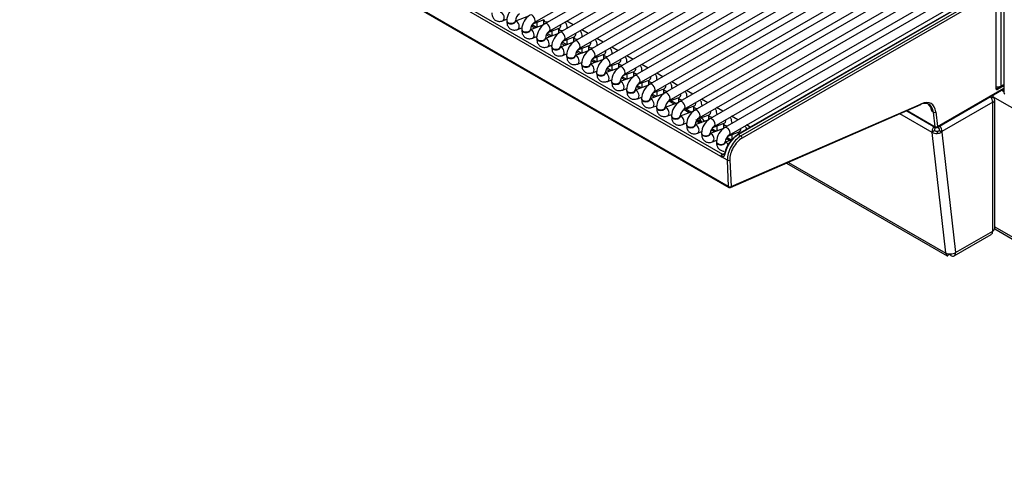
# Model space of a CAD drawing. Header units: millimetres. Extents: x 0 to 287, y 0 to 200.
# Tile 27 of 45: x 207 to 236, y 70 to 83. Entities that reach past the tile are written whole.
import ezdxf

# ---------------------------------------------------------------- set-up
doc = ezdxf.new("R2010")
doc.units = ezdxf.units.MM
doc.layers.add('134.135_BW4_CTM-', color=7, linetype='Continuous')
doc.layers.add('Standard', color=7, linetype='Continuous')

# ---------------------------------------------------------------- blocks, each defined once
blk = doc.blocks.new('SE')
at = {"layer": '134.135_BW4_CTM-', "color": 7, "linetype": 'Continuous'}
for p, q in [((235.639, 115.841), (235.639, 81.28)), ((227.707, 78.574), (205.15, 91.598)), ((205.151, 91.588), (227.708, 78.565)), ((205.161, 91.57), (227.718, 78.547)), ((222.107, 83.301), (231.229, 88.567)), ((231.536, 88.534), (222.414, 83.268)), ((222.539, 83.051), (231.661, 88.318)), ((231.968, 88.285), (222.846, 83.018)), ((222.971, 82.802), (232.093, 88.068)), ((232.4, 88.035), (223.278, 82.769)), ((223.403, 82.552), (232.525, 87.819)), ((232.832, 87.786), (223.71, 82.519)), ((223.835, 82.303), (232.957, 87.569)), ((233.264, 87.536), (224.142, 82.27)), ((224.267, 82.053), (233.389, 87.32)), ((233.696, 87.287), (224.574, 82.02)), ((224.699, 81.804), (233.821, 87.07)), ((234.128, 87.037), (225.006, 81.771)), ((225.131, 81.555), (234.253, 86.821)), ((234.434, 86.715), (225.438, 81.522)), ((225.563, 81.305), (234.442, 86.431)), ((234.447, 86.224), (225.871, 81.272)), ((225.996, 81.056), (234.455, 85.939)), ((234.46, 85.732), (226.303, 81.023)), ((226.428, 80.806), (234.467, 85.448)), ((234.473, 85.241), (226.735, 80.773)), ((226.86, 80.557), (234.392, 84.906)), ((218.697, 84.605), (227.528, 79.506)), ((234.485, 84.749), (227.167, 80.524)), ((227.484, 79.439), (218.652, 84.538)), ((227.292, 80.307), (234.61, 84.533)), ((234.917, 84.5), (227.599, 80.274)), ((235.556, 84.362), (235.556, 81.467)), ((227.724, 80.058), (235.042, 84.283)), ((234.931, 84.097), (227.963, 80.074)), ((234.956, 84.095), (227.988, 80.072)), ((228.06, 80.03), (235.028, 84.053)), ((235.415, 81.395), (235.415, 84.268)), ((235.424, 81.407), (235.424, 84.28)), ((235.063, 83.992), (228.095, 79.969)), ((221.94, 83.486), (221.561, 83.345)), ((221.194, 83.351), (221.318, 83.398)), ((221.311, 83.352), (221.311, 83.336)), ((221.561, 83.336), (221.561, 83.352)), ((222.372, 83.237), (221.993, 83.095)), ((222.12, 83.143), (222.021, 83.2)), ((222.168, 83.161), (222.041, 83.234)), ((222.068, 83.267), (222.394, 83.389)), ((222.189, 83.169), (222.189, 83.313)), ((222.189, 83.197), (222.219, 83.18)), ((222.371, 83.381), (222.371, 83.237)), ((223.223, 83.236), (223.041, 83.341)), ((221.626, 83.102), (221.75, 83.149)), ((221.743, 83.103), (221.743, 83.086)), ((221.993, 83.086), (221.993, 83.103)), ((222.058, 82.853), (222.182, 82.899)), ((222.804, 82.988), (222.425, 82.846)), ((222.552, 82.893), (222.453, 82.95)), ((222.6, 82.911), (222.473, 82.984)), ((222.5, 83.018), (222.826, 83.14)), ((222.621, 82.919), (222.621, 83.063)), ((222.621, 82.948), (222.652, 82.93)), ((222.804, 83.131), (222.804, 82.987)), ((222.932, 82.768), (223.258, 82.89)), ((223.054, 83.138), (223.054, 83.14)), ((223.236, 82.882), (223.236, 82.738)), ((223.655, 82.987), (223.473, 83.092)), ((223.486, 82.888), (223.486, 82.891)), ((222.175, 82.853), (222.175, 82.837)), ((222.425, 82.837), (222.425, 82.853)), ((222.49, 82.603), (222.614, 82.65)), ((222.607, 82.604), (222.607, 82.587)), ((223.236, 82.738), (222.857, 82.596)), ((222.857, 82.587), (222.857, 82.604)), ((222.984, 82.644), (222.885, 82.701)), ((223.032, 82.662), (222.906, 82.735)), ((223.054, 82.67), (223.054, 82.814)), ((223.054, 82.698), (223.084, 82.681)), ((223.364, 82.519), (223.69, 82.641)), ((223.668, 82.632), (223.668, 82.488)), ((224.087, 82.737), (223.905, 82.842)), ((223.918, 82.639), (223.918, 82.641)), ((224.52, 82.488), (224.337, 82.593)), ((222.922, 82.354), (223.046, 82.4)), ((223.039, 82.354), (223.039, 82.338)), ((223.669, 82.489), (223.289, 82.347)), ((223.289, 82.338), (223.289, 82.354)), ((223.416, 82.394), (223.317, 82.451)), ((223.464, 82.412), (223.338, 82.486)), ((223.486, 82.42), (223.486, 82.564)), ((223.486, 82.449), (223.516, 82.432)), ((223.796, 82.269), (224.122, 82.391)), ((223.918, 82.171), (223.918, 82.315)), ((224.1, 82.383), (224.1, 82.239)), ((224.35, 82.39), (224.35, 82.392)), ((224.952, 82.238), (224.77, 82.343)), ((223.354, 82.104), (223.478, 82.151)), ((223.471, 82.105), (223.471, 82.089)), ((224.101, 82.239), (223.721, 82.097)), ((223.721, 82.089), (223.721, 82.105)), ((223.848, 82.145), (223.749, 82.202)), ((223.896, 82.163), (223.77, 82.236)), ((223.918, 82.199), (223.948, 82.182)), ((224.228, 82.02), (224.554, 82.142)), ((224.35, 81.921), (224.35, 82.066)), ((224.532, 82.134), (224.532, 81.99)), ((224.782, 82.14), (224.782, 82.142)), ((225.384, 81.989), (225.202, 82.094)), ((223.786, 81.855), (223.91, 81.901)), ((223.903, 81.855), (223.903, 81.839)), ((224.533, 81.99), (224.153, 81.848)), ((224.153, 81.839), (224.153, 81.855)), ((224.28, 81.895), (224.181, 81.952)), ((224.328, 81.914), (224.202, 81.987)), ((224.35, 81.95), (224.38, 81.933)), ((224.965, 81.74), (224.585, 81.599)), ((224.66, 81.771), (224.986, 81.893)), ((224.782, 81.672), (224.782, 81.816)), ((224.964, 81.884), (224.964, 81.74)), ((225.214, 81.891), (225.214, 81.893)), ((225.816, 81.739), (225.634, 81.844)), ((224.218, 81.605), (224.343, 81.652)), ((224.335, 81.606), (224.335, 81.59)), ((224.585, 81.59), (224.585, 81.606)), ((224.712, 81.646), (224.613, 81.703)), ((224.76, 81.664), (224.634, 81.737)), ((224.782, 81.701), (224.812, 81.683)), ((225.397, 81.491), (225.017, 81.349)), ((225.192, 81.415), (225.066, 81.488)), ((225.092, 81.521), (225.418, 81.643)), ((225.214, 81.423), (225.214, 81.567)), ((225.396, 81.635), (225.396, 81.491)), ((225.646, 81.641), (225.646, 81.644)), ((226.248, 81.49), (226.066, 81.595)), ((235.639, 81.475), (235.457, 81.37)), ((235.556, 81.467), (235.639, 81.515)), ((224.65, 81.356), (224.775, 81.402)), ((224.767, 81.357), (224.767, 81.34)), ((225.017, 81.34), (225.017, 81.357)), ((225.144, 81.396), (225.045, 81.453)), ((225.214, 81.451), (225.244, 81.434)), ((225.829, 81.242), (225.449, 81.1)), ((225.565, 81.153), (225.477, 81.204)), ((225.625, 81.165), (225.498, 81.238)), ((225.524, 81.272), (225.851, 81.394)), ((225.646, 81.173), (225.646, 81.317)), ((225.646, 81.202), (225.676, 81.184)), ((225.828, 81.385), (225.828, 81.241)), ((226.078, 81.392), (226.078, 81.394)), ((226.68, 81.24), (226.498, 81.346)), ((233.717, 80.279), (235.639, 81.389)), ((233.727, 80.302), (235.639, 81.405)), ((233.727, 80.3), (235.639, 81.404)), ((235.321, 81.205), (235.321, 81.154)), ((235.424, 81.416), (235.439, 81.404)), ((235.439, 81.404), (235.527, 81.455)), ((235.639, 81.307), (235.569, 81.348)), ((225.082, 81.106), (225.207, 81.153)), ((225.199, 81.107), (225.199, 81.091)), ((225.449, 81.091), (225.449, 81.107)), ((225.514, 80.857), (225.639, 80.904)), ((226.261, 80.992), (225.881, 80.85)), ((225.956, 81.022), (226.283, 81.144)), ((226.142, 80.948), (225.99, 81.035)), ((226.191, 80.966), (226.051, 81.047)), ((226.078, 81.031), (226.078, 81.068)), ((226.26, 81.136), (226.26, 80.992)), ((226.388, 80.773), (226.715, 80.895)), ((226.51, 81.142), (226.51, 81.145)), ((227.112, 80.991), (226.93, 81.096)), ((226.942, 80.893), (226.942, 80.895)), ((227.763, 78.544), (233.252, 80.935)), ((227.778, 78.57), (233.267, 80.961)), ((235.321, 81.001), (233.857, 80.155)), ((235.284, 81.132), (235.321, 81.154)), ((247.342, 74.224), (235.321, 81.164)), ((235.321, 81.001), (235.321, 80.99)), ((235.321, 77.286), (235.321, 80.99)), ((235.38, 77.368), (235.38, 81.072)), ((225.631, 80.858), (225.631, 80.841)), ((225.881, 80.841), (225.881, 80.858)), ((225.946, 80.608), (226.071, 80.654)), ((226.063, 80.608), (226.063, 80.592)), ((226.693, 80.743), (226.313, 80.601)), ((226.313, 80.592), (226.313, 80.608)), ((226.574, 80.698), (226.422, 80.786)), ((226.623, 80.716), (226.471, 80.804)), ((226.51, 80.782), (226.51, 80.818)), ((226.692, 80.886), (226.692, 80.742)), ((226.82, 80.523), (227.147, 80.645)), ((227.124, 80.637), (227.124, 80.493)), ((227.544, 80.742), (227.362, 80.847)), ((227.374, 80.644), (227.374, 80.646)), ((233.574, 80.135), (232.646, 80.671)), ((232.841, 80.756), (233.667, 80.279)), ((232.853, 80.761), (233.657, 80.297)), ((233.609, 80.718), (233.572, 80.74)), ((233.657, 80.298), (233.609, 80.718)), ((233.68, 80.723), (233.727, 80.302)), ((226.378, 80.358), (226.503, 80.405)), ((226.495, 80.359), (226.495, 80.342)), ((227.125, 80.493), (226.745, 80.351)), ((226.745, 80.342), (226.745, 80.359)), ((226.872, 80.399), (226.773, 80.455)), ((226.915, 80.548), (226.903, 80.554)), ((226.92, 80.417), (226.905, 80.426)), ((226.942, 80.53), (226.942, 80.569)), ((227.252, 80.274), (227.579, 80.396)), ((227.556, 80.387), (227.556, 80.243)), ((227.976, 80.492), (227.794, 80.597)), ((227.806, 80.394), (227.806, 80.396)), ((228.331, 80.287), (228.226, 80.348)), ((226.81, 80.109), (226.935, 80.155)), ((226.927, 80.109), (226.927, 80.093)), ((227.557, 80.244), (227.177, 80.102)), ((227.177, 80.093), (227.177, 80.109)), ((227.304, 80.149), (227.205, 80.206)), ((227.352, 80.167), (227.226, 80.24)), ((227.374, 80.175), (227.374, 80.319)), ((227.374, 80.204), (227.404, 80.187)), ((227.684, 80.024), (228.011, 80.146)), ((227.806, 79.933), (227.806, 80.07)), ((227.988, 80.138), (227.988, 80.089)), ((227.988, 80.072), (228.06, 80.03)), ((233.644, 80.186), (233.574, 80.135)), ((233.968, 76.658), (233.574, 80.135)), ((233.661, 80.26), (233.608, 80.283)), ((233.657, 80.297), (233.657, 80.298)), ((233.715, 80.172), (233.715, 80.107)), ((233.727, 80.302), (233.727, 80.3)), ((233.786, 80.196), (233.786, 80.186)), ((233.786, 80.186), (233.857, 80.145)), ((233.857, 80.155), (233.857, 80.145)), ((233.857, 80.145), (234.251, 76.668)), ((227.242, 79.859), (227.367, 79.906)), ((227.359, 79.86), (227.359, 79.844)), ((227.796, 79.922), (227.609, 79.852)), ((227.609, 79.844), (227.609, 79.86)), ((227.736, 79.9), (227.637, 79.956)), ((227.785, 79.918), (227.658, 79.991)), ((227.806, 79.955), (227.828, 79.942)), ((227.528, 79.506), (227.603, 79.527)), ((227.671, 79.333), (227.504, 79.43)), ((227.707, 78.574), (227.671, 79.333)), ((227.742, 79.335), (227.778, 78.57)), ((229.38, 79.249), (234.009, 76.576)), ((229.429, 79.27), (233.969, 76.649)), ((227.708, 78.565), (227.707, 78.574)), ((227.778, 78.57), (227.778, 78.57)), ((234.251, 76.668), (235.321, 77.286)), ((235.377, 77.349), (247.383, 70.417)), ((235.38, 77.415), (247.342, 70.509)), ((234.209, 76.576), (235.28, 77.194)), ((233.969, 76.649), (233.968, 76.658)), ((234.047, 76.632), (234.016, 76.573)), ((234.052, 76.632), (234.052, 76.619)), ((234.052, 76.619), (234.054, 76.631)), ((234.073, 76.63), (234.073, 76.62)), ((234.087, 76.63), (234.087, 76.599)), ((234.109, 76.586), (234.087, 76.599))]:
    blk.add_line(p, q, dxfattribs=at)
for centre, radius, start, end in [((221.821, 83.334), 0.511, 122.0582, 177.9418), ((221.826, 83.331), 0.266, 124.6005, 175.3995), ((222.253, 83.084), 0.511, 122.0582, 177.9418), ((222.258, 83.081), 0.266, 124.6005, 175.3995), ((222.685, 82.835), 0.511, 122.0582, 177.9418), ((222.69, 82.832), 0.266, 124.6005, 175.3995), ((223.117, 82.585), 0.511, 122.0582, 177.9418), ((223.123, 82.582), 0.266, 124.6005, 175.3995), ((223.549, 82.336), 0.511, 122.0582, 177.9418), ((223.555, 82.333), 0.266, 124.6005, 175.3995), ((223.981, 82.087), 0.511, 122.0582, 177.9418), ((223.987, 82.084), 0.266, 124.6005, 175.3995), ((224.413, 81.837), 0.511, 122.0582, 177.9418), ((224.419, 81.834), 0.266, 124.6005, 175.3995), ((224.845, 81.588), 0.511, 122.0582, 177.9418), ((224.851, 81.585), 0.266, 124.6005, 175.3995), ((225.277, 81.338), 0.511, 122.0582, 177.9418), ((225.283, 81.335), 0.266, 124.6005, 175.3995), ((225.71, 81.089), 0.511, 122.0582, 177.9418), ((225.715, 81.086), 0.266, 124.6005, 175.3995), ((226.142, 80.839), 0.511, 122.0582, 177.9418), ((226.147, 80.836), 0.266, 124.6005, 175.3995), ((225.901, 80.787), 0.3, 60, 62.6268), ((226.574, 80.59), 0.511, 122.0582, 177.9418), ((234.658, 81.202), 1.181, 194.7443, 203.0719), ((231.903, 80.277), 1.731, 15.5044, 21.1882), ((226.579, 80.587), 0.266, 124.6005, 175.3995), ((227.006, 80.34), 0.511, 122.0582, 177.9418), ((227.011, 80.337), 0.266, 124.6005, 175.3995), ((226.765, 80.288), 0.3, 33.2564, 60), ((227.438, 80.091), 0.511, 122.0582, 177.9418), ((226.801, 80.223), 0.255, 54.0422, 60.0503), ((227.443, 80.088), 0.266, 124.6005, 175.3995), ((227.87, 79.842), 0.511, 122.0582, 177.9418), ((227.875, 79.839), 0.266, 124.6005, 175.3995), ((233.692, 80.322), 0.05, 240, 300), ((233.724, 80.312), 0.141, 266.0544, 296.0815), ((233.718, 80.383), 0.276, 269.4937, 300.2921), ((227.743, 78.59), 0.05, 240, 293.5365), ((234.111, 76.906), 0.276, 269.4937, 300.2921)]:
    blk.add_arc(centre, radius, start, end, dxfattribs=at)
for centre, major_axis, ratio, start_param, end_param in [((221.15, 83.469), (-0.044, 0.117), 0.668835, 3.140971, 6.010802), ((222.045, 83.409), (0.062, -0.108), 0.57735, 0.010172, 3.141304), ((221.436, 83.352), (-0.125, 0), 0.57735, 0.000148, 3.133631), ((221.436, 83.336), (-0.125, 0), 0.57735, 0, 3.141593), ((221.582, 83.219), (-0.044, 0.117), 0.668835, 3.140971, 6.011776), ((222.496, 83.39), (-0.125, 0), 0.57735, 0.1188, 1.602936), ((222.477, 83.159), (0.062, -0.108), 0.57735, 0.010172, 3.141304), ((222.782, 83.257), (-0.044, 0.117), 0.668835, 3.141593, 4.350833), ((221.868, 83.103), (-0.125, 0), 0.57735, 0.000148, 3.133631), ((221.868, 83.086), (-0.125, 0), 0.57735, 0, 3.141593), ((222.014, 82.97), (-0.044, 0.117), 0.668835, 3.140971, 6.010802), ((222.929, 83.14), (-0.125, 0), 0.57735, 0.1188, 1.602936), ((222.909, 82.91), (0.062, -0.108), 0.57735, 0.010172, 3.141304), ((222.929, 83.14), (-0.125, 0), 0.57735, 3.109453, 3.142332), ((223.361, 82.891), (-0.125, 0), 0.57735, 0.1188, 1.602936), ((223.214, 83.007), (-0.044, 0.117), 0.668835, 3.141593, 4.350833), ((223.361, 82.891), (-0.125, 0), 0.57735, 3.109453, 3.142332), ((222.3, 82.853), (-0.125, 0), 0.57735, 0.000148, 3.133631), ((222.3, 82.837), (-0.125, 0), 0.57735, 0, 3.141593), ((222.446, 82.72), (-0.044, 0.117), 0.668835, 3.140971, 6.010802), ((222.732, 82.604), (-0.125, 0), 0.57735, 0.000148, 3.133631), ((222.878, 82.471), (-0.044, 0.117), 0.668835, 3.140971, 6.010802), ((223.341, 82.661), (0.062, -0.108), 0.57735, 0.010172, 3.141304), ((223.793, 82.641), (-0.125, 0), 0.57735, 0.1188, 1.602936), ((223.647, 82.758), (-0.044, 0.117), 0.668835, 3.141593, 4.350833), ((223.793, 82.641), (-0.125, 0), 0.57735, 3.109453, 3.142332), ((222.732, 82.587), (-0.125, 0), 0.57735, 0, 3.141593), ((223.164, 82.354), (-0.125, 0), 0.57735, 0.000148, 3.133631), ((223.164, 82.338), (-0.125, 0), 0.57735, 0, 3.141593), ((223.31, 82.221), (-0.044, 0.117), 0.668835, 3.140971, 6.010802), ((223.773, 82.411), (0.062, -0.108), 0.57735, 0.010172, 3.141304), ((224.225, 82.392), (-0.125, 0), 0.57735, 0.1188, 1.602936), ((224.079, 82.509), (-0.044, 0.117), 0.668835, 3.141593, 4.350833), ((224.225, 82.392), (-0.125, 0), 0.57735, 3.109453, 3.142332), ((223.596, 82.105), (-0.125, 0), 0.57735, 0.000148, 3.133631), ((223.596, 82.089), (-0.125, 0), 0.57735, 0, 3.141593), ((223.742, 81.972), (-0.044, 0.117), 0.668835, 3.140971, 6.010802), ((224.205, 82.162), (0.063, -0.108), 0.57735, 0.010172, 3.141304), ((224.657, 82.142), (-0.125, 0), 0.57735, 0.1188, 1.602936), ((224.511, 82.259), (-0.044, 0.117), 0.668835, 3.141593, 4.350833), ((224.637, 81.912), (0.062, -0.108), 0.57735, 0.010172, 3.141304), ((224.657, 82.142), (-0.125, 0), 0.57735, 3.109453, 3.142332), ((224.028, 81.855), (-0.125, 0), 0.57735, 0.000148, 3.133631), ((224.028, 81.839), (-0.125, 0), 0.57735, 0, 3.141593), ((224.174, 81.722), (-0.044, 0.117), 0.668835, 3.140971, 6.010802), ((225.089, 81.893), (-0.125, 0), 0.57735, 0.1188, 1.602936), ((224.943, 82.01), (-0.044, 0.117), 0.668835, 3.141593, 4.350833), ((225.069, 81.663), (0.063, -0.108), 0.57735, 0.010172, 3.141304), ((225.089, 81.893), (-0.125, 0), 0.57735, 3.109453, 3.142332), ((225.375, 81.76), (-0.044, 0.117), 0.668835, 3.141593, 4.350833), ((224.46, 81.606), (-0.125, 0), 0.57735, 0.000148, 3.133631), ((224.46, 81.59), (-0.125, 0), 0.57735, 0, 3.141593), ((224.606, 81.473), (-0.044, 0.117), 0.668835, 3.140971, 6.010802), ((225.521, 81.644), (-0.125, 0), 0.57735, 0.1188, 1.602936), ((225.501, 81.413), (0.063, -0.108), 0.57735, 0.010172, 3.141304), ((225.521, 81.644), (-0.125, 0), 0.57735, 3.109453, 3.142332), ((225.807, 81.511), (-0.044, 0.117), 0.668835, 3.141593, 4.350833), ((235.471, 81.519), (0.12, -0.003), 0.595349, 4.321506, 5.514675), ((224.892, 81.357), (-0.125, 0), 0.57735, 0.000148, 3.133631), ((224.892, 81.34), (-0.125, 0), 0.57735, 0, 3.141593), ((225.038, 81.224), (-0.044, 0.117), 0.668835, 3.140971, 6.010802), ((225.953, 81.394), (-0.125, 0), 0.57735, 0.1188, 1.602936), ((225.933, 81.164), (0.063, -0.108), 0.57735, 0.010172, 3.141304), ((225.953, 81.394), (-0.125, 0), 0.57735, 3.109453, 3.142332), ((226.239, 81.261), (-0.044, 0.117), 0.668835, 3.141593, 4.350833), ((235.394, 81.407), (-0.03, 0), 0.57735, 2.356194, 3.141593), ((235.457, 81.419), (0.0297, 0.0527), 0.57569, 2.345392, 3.913459), ((235.436, 81.432), (0.0098, 0.0295), 0.633596, 2.947771, 3.779159), ((235.436, 81.382), (-0.015, 0.026), 0.57735, 3.926991, 5.340708), ((235.744, 81.28), (0.105, 0), 0.57735, 3.141593, 3.926991), ((225.324, 81.107), (-0.125, 0), 0.57735, 0.000148, 3.133631), ((225.324, 81.091), (-0.125, 0), 0.57735, 0, 3.141593), ((225.47, 80.974), (-0.044, 0.117), 0.668835, 3.140971, 6.010802), ((225.511, 80.886), (-0.149, -0.259), 0.57735, 3.452959, 3.665191), ((225.901, 80.787), (-0.15, -0.26), 0.57735, 3.141593, 3.224467), ((226.385, 81.145), (-0.125, 0), 0.57735, 0.1188, 1.602936), ((226.365, 80.914), (0.063, -0.108), 0.57735, 0.010172, 3.141304), ((226.385, 81.145), (-0.125, 0), 0.57735, 3.109453, 3.142332), ((226.671, 81.012), (-0.044, 0.117), 0.668835, 3.141593, 4.350833), ((226.817, 80.895), (-0.125, 0), 0.57735, 3.109453, 3.142332), ((233.174, 80.405), (-0.31, -0.537), 0.57735, 2.478368, 3.804818), ((233.232, 80.981), (-0.02, 0.0458), 0.643408, 3.141593, 3.996013), ((233.21, 80.384), (-0.335, -0.58), 0.57735, 2.478368, 3.804818), ((233.14, 80.424), (-0.29, -0.548), 0.59563, 2.456129, 3.045128), ((235.18, 81.082), (0.1, -0.173), 0.57735, 0.785398, 1.749552), ((235.18, 81.072), (-0.2, 0), 0.57735, 2.356194, 3.926991), ((225.756, 80.858), (-0.125, 0), 0.57735, 0.000148, 3.133631), ((225.756, 80.841), (-0.125, 0), 0.57735, 0, 3.141593), ((225.902, 80.725), (-0.044, 0.117), 0.668835, 3.140971, 6.010802), ((226.188, 80.608), (-0.125, 0), 0.57735, 0.000148, 3.133631), ((226.817, 80.895), (-0.125, 0), 0.57735, 0.1188, 1.602936), ((226.797, 80.665), (0.063, -0.108), 0.57735, 0.010172, 3.141304), ((227.249, 80.646), (-0.125, 0), 0.57735, 0.1188, 1.602936), ((227.103, 80.762), (-0.044, 0.117), 0.668835, 3.141593, 4.350833), ((227.249, 80.646), (-0.125, 0), 0.57735, 3.109453, 3.142332), ((233.644, 80.743), (0.0497, 0.0056), 0.643408, 3.857969, 5.428765), ((226.188, 80.592), (-0.125, 0), 0.57735, 0, 3.141593), ((226.334, 80.475), (-0.044, 0.117), 0.668835, 3.140971, 6.010802), ((226.62, 80.359), (-0.125, 0), 0.57735, 0.000148, 3.133631), ((226.62, 80.342), (-0.125, 0), 0.57735, 0, 3.141593), ((226.766, 80.226), (-0.044, 0.117), 0.668835, 3.140971, 6.010802), ((226.614, 80.247), (0.488, -0.027), 0.555975, 0.902978, 1.295597), ((226.614, 80.247), (0.487, -0.112), 0.547966, 0.997821, 1.331868), ((226.765, 80.288), (-0.078, 0.29), 0.707107, 5.081543, 5.51741), ((226.765, 80.288), (-0.15, -0.26), 0.57735, 3.141593, 3.223849), ((226.982, 80.496), (0.0542, 0.084), 0.256562, -3.89251, -3.409118), ((227.229, 80.416), (0.063, -0.108), 0.57735, 0.010172, 3.141304), ((227.681, 80.396), (-0.125, 0), 0.57735, 0.1188, 1.602936), ((227.535, 80.513), (-0.044, 0.117), 0.668835, 3.141593, 4.350833), ((227.681, 80.396), (-0.125, 0), 0.57735, 3.109453, 3.142332), ((233.715, 80.237), (0.1, -0.173), 0.57735, 0.785398, 1.749552), ((227.052, 80.109), (-0.125, 0), 0.57735, 0.000148, 3.133631), ((227.052, 80.093), (-0.125, 0), 0.57735, 0, 3.141593), ((227.198, 79.976), (-0.044, 0.117), 0.668835, 3.140971, 6.010802), ((227.661, 80.166), (0.063, -0.108), 0.57735, 0.010172, 3.141304), ((227.94, 79.651), (-0.263, -0.426), 0.556861, 3.943267, 5.276914), ((227.975, 79.63), (0.288, 0.469), 0.558749, 0.80029, 2.133937), ((227.988, 80.031), (0.025, -0.0433), 0.57735, 3.141593, 3.892084), ((227.988, 80.031), (0.025, -0.0433), 0.57735, 2.356194, 3.141593), ((228.113, 80.147), (-0.125, 0), 0.57735, 0.1188, 0.647939), ((227.967, 80.264), (-0.044, 0.117), 0.668835, 3.141593, 4.350833), ((233.714, 80.236), (-0.1, -0.173), 0.57735, 4.773476, 5.61996), ((233.714, 80.236), (-0.199, -0.023), 0.643408, 0.716376, 1.501774), ((233.714, 80.236), (-0.05, -0.0866), 0.57735, 4.773476, 5.61996), ((233.714, 80.236), (-0.0994, -0.0113), 0.643408, 0.716376, 1.501774), ((233.692, 80.323), (0.0498, 0.0049), 0.653362, 3.867936, 5.434463), ((233.692, 80.322), (-0.0498, -0.0041), 0.663095, 0.73631, 2.302837), ((233.692, 80.322), (0.025, 0.0433), 0.57735, 2.478368, 3.141593), ((233.692, 80.322), (-0.025, 0.0433), 0.57735, 3.141593, 3.891951), ((233.715, 80.237), (0.05, -0.0866), 0.57735, 0.785398, 1.934363), ((227.484, 79.86), (-0.125, 0), 0.57735, 0.000148, 3.133631), ((227.484, 79.844), (-0.125, 0), 0.57735, 0, 3.141593), ((227.63, 79.727), (-0.044, 0.117), 0.668835, 4.968142, 6.010802), ((228.06, 79.581), (-0.275, -0.476), 0.57735, 3.926991, 5.550147), ((228.095, 79.561), (0.25, 0.433), 0.57735, 0.785398, 2.408554), ((228.06, 79.989), (-0.025, 0.0433), 0.57735, 3.926991, 5.497787), ((227.519, 79.462), (0.025, 0.0433), 0.57735, 0.523599, 2.408554), ((227.539, 79.452), (0.0166, 0.0472), 0.687149, 0.413232, 2.290497), ((227.514, 79.587), (0.0601, -0.0858), 0.460877, -0.783198, -0.591119), ((227.635, 79.525), (0.0489, -0.0106), 0.444894, 3.119778, 4.033186), ((227.635, 79.525), (0.0489, -0.0106), 0.444894, 2.470589, 3.119778), ((227.478, 79.564), (0.077, -0.133), 0.548038, -0.76518, -0.573101), ((227.707, 79.356), (-0.0499, -0.0023), 0.606775, 0.757811, 2.328607), ((227.742, 78.59), (0.0501, -0.0045), 0.503419, 3.968267, 5.539064), ((227.743, 78.59), (-0.0497, -0.0056), 0.643408, 0.716376, 2.287173), ((227.743, 78.59), (0.025, 0.0433), 0.57735, 2.478368, 3.141593), ((227.743, 78.59), (-0.02, 0.0458), 0.643408, 3.141593, 3.996013), ((235.18, 77.368), (-0.1, 0.173), 0.57735, 3.141593, 3.926991), ((235.18, 77.368), (-0.2, 0), 0.57735, 2.356194, 3.141593), ((234.108, 76.759), (-0.199, -0.023), 0.643408, 0.716376, 1.501774), ((234.109, 76.749), (0.1, 0.173), 0.57735, 2.478368, 3.202679), ((234.109, 76.75), (-0.1, 0.173), 0.57735, 2.356194, 3.926991), ((234.123, 76.62), (0.05, 0), 0.57735, 3.141593, 3.926991)]:
    blk.add_ellipse(centre, major_axis=major_axis, ratio=ratio, start_param=start_param, end_param=end_param, dxfattribs=at)
for points, knots in [([(220.879, 83.585), (220.881, 83.554), (220.885, 83.496), (220.926, 83.412), (220.998, 83.352), (221.095, 83.326), (221.156, 83.341), (221.194, 83.351)], [0, 0, 0, 0, 0.179542, 0.387194, 0.57595, 0.771343, 1, 1, 1, 1]), ([(221.311, 83.336), (221.313, 83.304), (221.317, 83.247), (221.358, 83.163), (221.43, 83.103), (221.527, 83.077), (221.588, 83.091), (221.626, 83.102)], [0, 0, 0, 0, 0.179542, 0.387194, 0.57595, 0.771343, 1, 1, 1, 1]), ([(221.563, 83.317), (221.563, 83.317), (221.563, 83.318), (221.561, 83.326), (221.561, 83.334), (221.561, 83.336)], [0.748032, 0.748032, 0.748032, 0.748032, 0.81857, 0.9674329, 1, 1, 1, 1]), ([(223.054, 83.14), (223.052, 83.172), (223.047, 83.229), (223.019, 83.287), (222.997, 83.314), (222.996, 83.315)], [0, 0, 0, 0, 0.1795424, 0.3871935, 0.3979072, 0.3979072, 0.3979072, 0.3979072]), ([(221.743, 83.086), (221.745, 83.055), (221.749, 82.997), (221.791, 82.913), (221.862, 82.853), (221.959, 82.827), (222.02, 82.842), (222.058, 82.853)], [0, 0, 0, 0, 0.179542, 0.387194, 0.57595, 0.771343, 1, 1, 1, 1]), ([(221.995, 83.068), (221.995, 83.067), (221.995, 83.069), (221.993, 83.076), (221.993, 83.085), (221.993, 83.086)], [0.748032, 0.748032, 0.748032, 0.748032, 0.81857, 0.9674329, 1, 1, 1, 1]), ([(223.486, 82.891), (223.484, 82.922), (223.479, 82.98), (223.451, 83.038), (223.429, 83.064), (223.428, 83.066)], [0, 0, 0, 0, 0.1795424, 0.3871935, 0.3979072, 0.3979072, 0.3979072, 0.3979072]), ([(222.175, 82.837), (222.177, 82.805), (222.181, 82.748), (222.223, 82.664), (222.294, 82.604), (222.391, 82.578), (222.452, 82.592), (222.49, 82.603)], [0, 0, 0, 0, 0.179542, 0.387194, 0.57595, 0.771343, 1, 1, 1, 1]), ([(222.427, 82.818), (222.427, 82.818), (222.427, 82.819), (222.425, 82.827), (222.425, 82.835), (222.425, 82.837)], [0.748032, 0.748032, 0.748032, 0.748032, 0.81857, 0.9674329, 1, 1, 1, 1]), ([(223.918, 82.641), (223.916, 82.673), (223.911, 82.73), (223.883, 82.788), (223.861, 82.815), (223.86, 82.816)], [0, 0, 0, 0, 0.1795424, 0.3871935, 0.3979072, 0.3979072, 0.3979072, 0.3979072]), ([(222.607, 82.587), (222.609, 82.556), (222.614, 82.498), (222.655, 82.414), (222.726, 82.354), (222.823, 82.328), (222.884, 82.343), (222.922, 82.354)], [0, 0, 0, 0, 0.179542, 0.387194, 0.57595, 0.771343, 1, 1, 1, 1]), ([(222.859, 82.569), (222.859, 82.569), (222.859, 82.57), (222.857, 82.578), (222.857, 82.586), (222.857, 82.587)], [0.748032, 0.748032, 0.748032, 0.748032, 0.81857, 0.9674329, 1, 1, 1, 1]), ([(223.039, 82.338), (223.041, 82.306), (223.046, 82.249), (223.087, 82.165), (223.158, 82.105), (223.255, 82.079), (223.316, 82.094), (223.354, 82.104)], [0, 0, 0, 0, 0.179542, 0.387194, 0.57595, 0.771343, 1, 1, 1, 1]), ([(223.291, 82.319), (223.291, 82.319), (223.291, 82.32), (223.289, 82.328), (223.289, 82.336), (223.289, 82.338)], [0.748032, 0.748032, 0.748032, 0.748032, 0.81857, 0.9674329, 1, 1, 1, 1]), ([(224.35, 82.392), (224.348, 82.423), (224.343, 82.481), (224.315, 82.539), (224.293, 82.565), (224.292, 82.567)], [0, 0, 0, 0, 0.1795424, 0.3871935, 0.3979072, 0.3979072, 0.3979072, 0.3979072]), ([(224.782, 82.142), (224.78, 82.174), (224.775, 82.232), (224.747, 82.29), (224.725, 82.316), (224.724, 82.317)], [0, 0, 0, 0, 0.1795424, 0.3871935, 0.3979072, 0.3979072, 0.3979072, 0.3979072]), ([(223.471, 82.089), (223.473, 82.057), (223.478, 81.999), (223.519, 81.916), (223.59, 81.855), (223.687, 81.829), (223.748, 81.844), (223.786, 81.855)], [0, 0, 0, 0, 0.179542, 0.387194, 0.57595, 0.771343, 1, 1, 1, 1]), ([(223.723, 82.07), (223.723, 82.07), (223.723, 82.071), (223.721, 82.079), (223.721, 82.087), (223.721, 82.089)], [0.748032, 0.748032, 0.748032, 0.748032, 0.81857, 0.9674329, 1, 1, 1, 1]), ([(225.214, 81.893), (225.212, 81.925), (225.207, 81.982), (225.179, 82.04), (225.157, 82.067), (225.156, 82.068)], [0, 0, 0, 0, 0.1795424, 0.3871935, 0.3979072, 0.3979072, 0.3979072, 0.3979072]), ([(223.903, 81.839), (223.905, 81.808), (223.91, 81.75), (223.951, 81.666), (224.022, 81.606), (224.119, 81.58), (224.18, 81.595), (224.218, 81.605)], [0, 0, 0, 0, 0.179542, 0.387194, 0.57595, 0.771343, 1, 1, 1, 1]), ([(224.155, 81.82), (224.155, 81.82), (224.155, 81.821), (224.153, 81.829), (224.153, 81.837), (224.153, 81.839)], [0.748032, 0.748032, 0.748032, 0.748032, 0.81857, 0.9674329, 1, 1, 1, 1]), ([(225.646, 81.644), (225.644, 81.675), (225.639, 81.733), (225.611, 81.791), (225.589, 81.817), (225.588, 81.818)], [0, 0, 0, 0, 0.1795424, 0.3871935, 0.3979072, 0.3979072, 0.3979072, 0.3979072]), ([(224.335, 81.59), (224.337, 81.558), (224.342, 81.5), (224.383, 81.417), (224.455, 81.357), (224.551, 81.331), (224.612, 81.345), (224.65, 81.356)], [0, 0, 0, 0, 0.179542, 0.387194, 0.57595, 0.771343, 1, 1, 1, 1]), ([(224.587, 81.571), (224.587, 81.571), (224.587, 81.572), (224.585, 81.58), (224.585, 81.588), (224.585, 81.59)], [0.748032, 0.748032, 0.748032, 0.748032, 0.81857, 0.9674329, 1, 1, 1, 1]), ([(226.078, 81.394), (226.076, 81.426), (226.071, 81.483), (226.043, 81.541), (226.021, 81.568), (226.02, 81.569)], [0, 0, 0, 0, 0.1795424, 0.3871935, 0.3979072, 0.3979072, 0.3979072, 0.3979072]), ([(224.767, 81.34), (224.769, 81.309), (224.774, 81.251), (224.815, 81.167), (224.887, 81.107), (224.983, 81.081), (225.044, 81.096), (225.082, 81.106)], [0, 0, 0, 0, 0.179542, 0.387194, 0.57595, 0.771343, 1, 1, 1, 1]), ([(225.019, 81.321), (225.019, 81.321), (225.019, 81.323), (225.017, 81.33), (225.017, 81.339), (225.017, 81.34)], [0.748032, 0.748032, 0.748032, 0.748032, 0.81857, 0.9674329, 1, 1, 1, 1]), ([(226.51, 81.145), (226.508, 81.176), (226.503, 81.234), (226.475, 81.292), (226.453, 81.318), (226.452, 81.32)], [0, 0, 0, 0, 0.1795424, 0.3871935, 0.3979072, 0.3979072, 0.3979072, 0.3979072]), ([(225.199, 81.091), (225.201, 81.059), (225.206, 81.002), (225.247, 80.918), (225.319, 80.858), (225.415, 80.832), (225.476, 80.846), (225.514, 80.857)], [0, 0, 0, 0, 0.179542, 0.387194, 0.57595, 0.771343, 1, 1, 1, 1]), ([(225.452, 81.072), (225.452, 81.072), (225.451, 81.073), (225.449, 81.081), (225.449, 81.089), (225.449, 81.091)], [0.748032, 0.748032, 0.748032, 0.748032, 0.81857, 0.9674329, 1, 1, 1, 1]), ([(226.942, 80.895), (226.94, 80.927), (226.935, 80.984), (226.907, 81.042), (226.885, 81.069), (226.884, 81.07)], [0, 0, 0, 0, 0.1795424, 0.3871935, 0.3979072, 0.3979072, 0.3979072, 0.3979072]), ([(225.631, 80.841), (225.633, 80.81), (225.638, 80.752), (225.679, 80.668), (225.751, 80.608), (225.847, 80.582), (225.908, 80.597), (225.946, 80.608)], [0, 0, 0, 0, 0.179542, 0.387194, 0.57595, 0.771343, 1, 1, 1, 1]), ([(225.884, 80.823), (225.884, 80.823), (225.883, 80.824), (225.881, 80.831), (225.881, 80.84), (225.881, 80.841)], [0.748032, 0.748032, 0.748032, 0.748032, 0.81857, 0.9674329, 1, 1, 1, 1]), ([(227.374, 80.646), (227.372, 80.677), (227.367, 80.735), (227.339, 80.793), (227.317, 80.819), (227.316, 80.821)], [0, 0, 0, 0, 0.1795424, 0.3871935, 0.3979072, 0.3979072, 0.3979072, 0.3979072]), ([(226.063, 80.592), (226.065, 80.56), (226.07, 80.503), (226.111, 80.419), (226.183, 80.359), (226.279, 80.333), (226.34, 80.348), (226.378, 80.358)], [0, 0, 0, 0, 0.179542, 0.387194, 0.57595, 0.771343, 1, 1, 1, 1]), ([(226.316, 80.573), (226.316, 80.573), (226.315, 80.574), (226.313, 80.582), (226.313, 80.59), (226.313, 80.592)], [0.748032, 0.748032, 0.748032, 0.748032, 0.81857, 0.9674329, 1, 1, 1, 1]), ([(226.495, 80.342), (226.497, 80.311), (226.502, 80.253), (226.543, 80.169), (226.615, 80.109), (226.711, 80.083), (226.772, 80.098), (226.81, 80.109)], [0, 0, 0, 0, 0.179542, 0.387194, 0.57595, 0.771343, 1, 1, 1, 1]), ([(226.748, 80.324), (226.748, 80.324), (226.747, 80.325), (226.745, 80.333), (226.745, 80.341), (226.745, 80.342)], [0.748032, 0.748032, 0.748032, 0.748032, 0.81857, 0.9674329, 1, 1, 1, 1]), ([(227.806, 80.396), (227.804, 80.428), (227.799, 80.486), (227.771, 80.543), (227.749, 80.57), (227.748, 80.571)], [0, 0, 0, 0, 0.1795424, 0.3871935, 0.3979072, 0.3979072, 0.3979072, 0.3979072]), ([(228.228, 80.227), (228.228, 80.229), (228.219, 80.261), (228.203, 80.294), (228.181, 80.32), (228.18, 80.322)], [0.1694773, 0.1694773, 0.1694773, 0.1694773, 0.1795424, 0.3871935, 0.3979072, 0.3979072, 0.3979072, 0.3979072]), ([(226.927, 80.093), (226.929, 80.061), (226.934, 80.004), (226.975, 79.92), (227.047, 79.86), (227.143, 79.834), (227.204, 79.849), (227.242, 79.859)], [0, 0, 0, 0, 0.179542, 0.387194, 0.57595, 0.771343, 1, 1, 1, 1]), ([(227.18, 80.074), (227.18, 80.074), (227.179, 80.075), (227.178, 80.083), (227.177, 80.091), (227.177, 80.093)], [0.748032, 0.748032, 0.748032, 0.748032, 0.81857, 0.9674329, 1, 1, 1, 1]), ([(227.359, 79.844), (227.361, 79.812), (227.366, 79.754), (227.407, 79.671), (227.479, 79.611), (227.542, 79.593), (227.574, 79.593), (227.577, 79.593)], [0, 0, 0, 0, 0.1795424, 0.3871935, 0.5759502, 0.7713429, 0.7887805, 0.7887805, 0.7887805, 0.7887805]), ([(227.612, 79.825), (227.612, 79.825), (227.611, 79.826), (227.61, 79.834), (227.609, 79.842), (227.609, 79.844)], [0.748032, 0.748032, 0.748032, 0.748032, 0.81857, 0.9674329, 1, 1, 1, 1]), ([(227.6, 79.515), (227.593, 79.484), (227.582, 79.458), (227.557, 79.435), (227.548, 79.429), (227.528, 79.425), (227.516, 79.426), (227.504, 79.43)], [0, 0, 0, 0, 0.5, 0.5, 0.75, 0.75, 1, 1, 1, 1]), ([(227.585, 79.537), (227.585, 79.534), (227.583, 79.523), (227.576, 79.508), (227.568, 79.498), (227.569, 79.498), (227.567, 79.498), (227.566, 79.498)], [0, 0, 0, 0, 0.085836, 0.359536, 0.644231, 0.949433, 1, 1, 1, 1]), ([(234.016, 76.573), (234.019, 76.573), (234.024, 76.577), (234.037, 76.592), (234.045, 76.604), (234.052, 76.619)], [0, 0, 0, 0, 0.5, 0.5, 1, 1, 1, 1])]:
    blk.add_open_spline(points, degree=3, knots=knots, dxfattribs=at)
blk.add_open_spline([(227.541, 79.5), (227.551, 79.497), (227.559, 79.496), (227.566, 79.498)], degree=3, dxfattribs=at)

msp = doc.modelspace()

# ---------------------------------------------------------------- block references
at = {"layer": 'Standard'}
msp.add_blockref('SE', (0, 0), dxfattribs=at)

doc.saveas('drawing.dxf')
